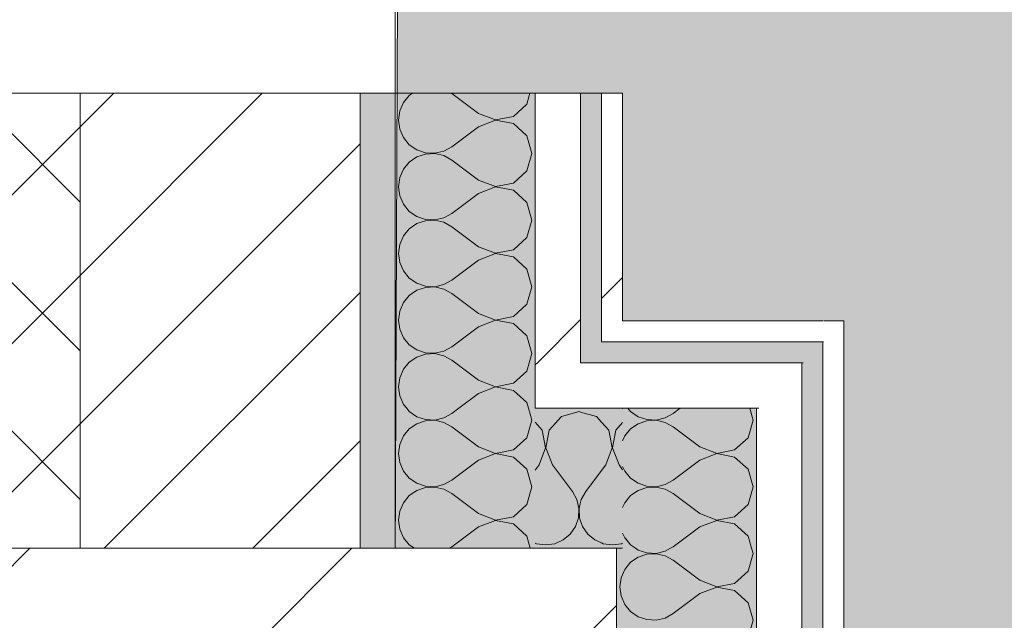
# Model space of a CAD drawing. Header units: millimetres. Extents: x -40968 to 13979, y -19284 to 4746.
# Tile 170 of 173: x -1788 to -1507, y -12010 to -11838. Entities that reach past the tile are written whole.
import ezdxf
from ezdxf.enums import TextEntityAlignment as Align

# ---------------------------------------------------------------- set-up
doc = ezdxf.new("R2010")
doc.units = ezdxf.units.MM
doc.header["$MEASUREMENT"] = 0
doc.linetypes.add('Wipeout_Contour', pattern=[1000, 0, -1000])
for name, color, linetype in [('10_ESTR_Pilars', 7, 'Continuous'), ('12_FAÇ_Façana', 7, 'Continuous'), ('Nuevo_05_AUX_Treball', 7, 'Continuous'), ('Nuevo_08_E_Envans secs', 7, 'Continuous'), ('Ventanas Archicad', 7, 'Continuous')]:
    doc.layers.add(name, color=color, linetype=linetype)
for name, color, linetype, lineweight in [('10_ESTR_Pilars_Pluma_Nº__28', 7, 'Continuous', 20), ('10_ESTR_Pilars_Pluma_Nº__42', 8, 'Continuous', 25), ('12_FAÇ_Façana_Pluma_Nº__1', 7, 'Continuous', 5), ('12_FAÇ_Façana_Pluma_Nº__2', 8, 'Continuous', 5), ('12_FAÇ_Façana_Pluma_Nº__7', 7, 'Continuous', 5), ('Nuevo_08_E_Envans secs_Pluma_Nº__1', 7, 'Continuous', 5), ('Nuevo_Sellos de Zona Archicad_Pluma_Nº__1', 7, 'Continuous', 5), ('Ventanas Archicad_Pluma_Nº__1', 7, 'Continuous', 5), ('Ventanas Archicad_Pluma_Nº__7', 7, 'Continuous', 5)]:
    doc.layers.add(name, color=color, linetype=linetype, lineweight=lineweight)
for name, color, linetype, lineweight, true_color in [('12_FAÇ_Façana_Pluma_Nº__174', 7, 'Continuous', 13, 0xe4ad2c), ('12_FAÇ_Façana_Pluma_Nº__176', 7, 'Continuous', 15, 0x93a0c6), ('Nuevo_05_AUX_Treball_Pluma_Nº__3', 7, 'Continuous', 5, 0xa4a4a4), ('Nuevo_08_E_Envans secs_Pluma_Nº__102', 7, 'Continuous', 5, 0xcccccc), ('Nuevo_08_E_Envans secs_Pluma_Nº__171', 171, 'Continuous', 13, 0xaaaaff), ('Nuevo_08_E_Envans secs_Pluma_Nº__177', 7, 'Continuous', 15, 0xf7e046)]:
    doc.layers.add(name, color=color, linetype=linetype, lineweight=lineweight, true_color=true_color)
doc.styles.add('Estilo_Generado_1', font='txt')
pattern_1 = [(45, (0, 0), (-183.848, 183.848), [195, -65]), (45, (7e-14, 183.85), (-183.848, 183.848), [195, -65])]

# ---------------------------------------------------------------- blocks, each defined once
blk = doc.blocks.new('Planta 2_Passadís_5_1', base_point=(-1416.7, 3400.2))
at = {"layer": 'Nuevo_05_AUX_Treball', "linetype": 'Continuous', "lineweight": 0, "true_color": 0xe5e5e5}
blk.add_hatch(color=254, dxfattribs=at).paths.add_polyline_path([(-28277.4, 3863.45), (-28277.4, 2109.55), (-1619.32, 2109.55), (-1682.64, -12338.98), (-3637.99, -12338.98), (-3641.2, -17111.12), (363.89, -17130.66), (363.89, -11988.98), (6068.89, -11988.98), (6068.89, -9207.42), (358.89, -9207.42), (358.89, 2108.94), (7332.11, 2109.55), (7331.95, 3863.45)])
at = {"layer": 'Nuevo_05_AUX_Treball_Pluma_Nº__3', "color": 253, "linetype": 'Continuous', "lineweight": 5, "true_color": 0xa4a4a4, "flags": 128}
blk.add_lwpolyline([(-28277.4, 3863.45), (-28277.4, 2109.55), (-1619.32, 2109.55), (-1682.64, -12338.98), (-3637.99, -12338.98), (-3641.2, -17111.12), (363.89, -17130.66), (363.89, -11988.98), (6068.89, -11988.98), (6068.89, -9207.42), (358.89, -9207.42), (358.89, 2108.94), (7332.11, 2109.55), (7331.95, 3863.45)], close=True, dxfattribs=at)
at = {"layer": 'Nuevo_Sellos de Zona Archicad_Pluma_Nº__1', "color": 7, "lineweight": 5, "style": 'Estilo_Generado_1'}
for tag, p in [('ROOM_NAME', (-1416.7, 3342.05)), ('ROOM_NUMBER', (-1416.7, 3117.65)), ('ROOM_AREA', (-1416.7, 2890.28))]:
    blk.add_attdef(tag, text='', height=120, dxfattribs=at).set_placement(p, align=Align.TOP_LEFT)
blk = doc.blocks.new('Muro_18_1', base_point=(-1681.11, -11858.98))
at = {"layer": '12_FAÇ_Façana_Pluma_Nº__174', "linetype": 'Continuous', "lineweight": 13, "true_color": 0xe4ad2c}
h = blk.add_hatch(dxfattribs=at)
h.set_pattern_fill('SATE_Aislamiento_0001', color=42, style=0, pattern_type=2)
h.set_pattern_definition([(45, (0, 0), (-21.2132, 21.2132), []), (135, (0, 0), (21.2132, 21.2132), [])])
h.paths.add_polyline_path([(-1951.11, -11858.98), (-1951.11, -11988.98), (-1771.11, -11988.98), (-1771.11, -11858.98)])
at = {"layer": '12_FAÇ_Façana_Pluma_Nº__176', "linetype": 'Continuous', "lineweight": 0, "true_color": 0x495063}
blk.add_hatch(color=251, dxfattribs=at).paths.add_polyline_path([(-1691.11, -11988.98), (-1681.11, -11988.98), (-1681.11, -11858.98), (-1691.11, -11858.98)])
at = {"layer": '12_FAÇ_Façana_Pluma_Nº__2', "linetype": 'Continuous', "lineweight": 5}
h = blk.add_hatch(dxfattribs=at)
h.set_pattern_fill('Ceramic_0001', color=8, style=0, pattern_type=2)
h.set_pattern_definition([(45, (0, 0), (-21.2132, 21.2132), [])])
h.paths.add_polyline_path([(-1771.11, -11988.98), (-1691.11, -11988.98), (-1691.11, -11858.98), (-1771.11, -11858.98)])
at = {"layer": '12_FAÇ_Façana_Pluma_Nº__7', "color": 7, "linetype": 'Continuous', "lineweight": 5}
for p, q in [((-1771.11, -11988.98), (-1771.11, -11858.98)), ((-1691.11, -11988.98), (-1691.11, -11858.98))]:
    blk.add_line(p, q, dxfattribs=at)
at = {"layer": '12_FAÇ_Façana_Pluma_Nº__7', "color": 7, "linetype": 'Continuous', "lineweight": 5, "flags": 128}
blk.add_lwpolyline([(-1681.11, -11988.98), (-1681.11, -11858.98)], dxfattribs=at)
blk = doc.blocks.new('Ventana Vertical Multi-Faja 27_7')
at = {"layer": 'Ventanas Archicad_Pluma_Nº__1', "color": 7, "linetype": 'Continuous', "lineweight": 5}
for p, q in [((-600, -260), (-600, -235)), ((-600, -350), (600, -350))]:
    blk.add_line(p, q, dxfattribs=at)
at = {"layer": 'Ventanas Archicad_Pluma_Nº__7', "color": 7, "linetype": 'Continuous', "lineweight": 5}
for p, q in [((-600, -260), (-600, -340)), ((-600, -340), (-600, -350))]:
    blk.add_line(p, q, dxfattribs=at)
blk = doc.blocks.new('Muro_19_1', base_point=(-1681.11, -10658.98))
at = {"layer": '12_FAÇ_Façana', "linetype": 'Continuous', "lineweight": 0, "true_color": 0x000000}
h = blk.add_hatch(dxfattribs=at)
h.set_pattern_fill('Yeso_0001', color=18, style=0, pattern_type=2)
h.set_pattern_definition([(0, (0, 0), (0, 75), [0, -75])])
h.paths.add_polyline_path([(-1771.11, -11858.98), (-1796.11, -11858.98), (-1796.11, -12008.98), (-1771.11, -12008.98)])
at = {"layer": '12_FAÇ_Façana_Pluma_Nº__1', "color": 7, "linetype": 'Continuous', "lineweight": 5}
for p, q in [((-1771.11, -11858.98), (-1796.11, -11858.98)), ((-1771.11, -12008.98), (-1771.11, -11858.98)), ((-1796.11, -12008.98), (-1771.11, -12008.98))]:
    blk.add_line(p, q, dxfattribs=at)
at = {"layer": '12_FAÇ_Façana_Pluma_Nº__7', "color": 7, "linetype": 'Continuous', "lineweight": 5}
for p, q in [((-1771.11, -11858.98), (-1691.11, -11858.98)), ((-1691.11, -11858.98), (-1681.11, -11858.98))]:
    blk.add_line(p, q, dxfattribs=at)
at = {"layer": 'Ventanas Archicad', "color": 253, "linetype": 'Continuous', "lineweight": 5, "true_color": 0xa4a4a6, "zscale": 1000, "rotation": 90.00000000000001}
blk.add_blockref('Ventana Vertical Multi-Faja 27_7', (-2031.11, -11258.98), dxfattribs=at)
blk = doc.blocks.new('*X379')
at = {"layer": 'Nuevo_08_E_Envans secs_Pluma_Nº__102', "color": 254, "linetype": 'Continuous', "lineweight": 5, "true_color": 0xcccccc}
for p, q in [((-1614.6, -11948.97), (-1613.84, -11949.89)), ((-1613.84, -11949.89), (-1611.68, -11951.38)), ((-1611.68, -11951.38), (-1609.19, -11952.22)), ((-1604, -11951.75), (-1601.7, -11950.48)), ((-1599.7, -11948.97), (-1601.7, -11950.48)), ((-1579.23, -11951.05), (-1579.81, -11948.97)), ((-1611.68, -11953.39), (-1613.84, -11954.87)), ((-1609.19, -11952.55), (-1611.68, -11953.39)), ((-1609.19, -11952.22), (-1606.56, -11952.34)), ((-1606.56, -11952.42), (-1609.19, -11952.55)), ((-1606.56, -11952.34), (-1604, -11951.75)), ((-1604, -11953.01), (-1606.56, -11952.42)), ((-1601.7, -11954.29), (-1604, -11953.01)), ((-1594.08, -11960), (-1601.7, -11954.29)), ((-1615.52, -11956.9), (-1616.11, -11958.24)), ((-1613.84, -11954.87), (-1615.52, -11956.9)), ((-1594.08, -11960), (-1589.6, -11961.72)), ((-1590.18, -11962.31), (-1594.08, -11963.81)), ((-1616.11, -11965.57), (-1615.52, -11966.91)), ((-1594.08, -11963.81), (-1601.7, -11969.52)), ((-1615.52, -11966.91), (-1613.84, -11968.94)), ((-1613.84, -11968.94), (-1611.68, -11970.42)), ((-1611.68, -11970.42), (-1609.19, -11971.26)), ((-1609.19, -11971.26), (-1606.56, -11971.39)), ((-1606.56, -11971.39), (-1604, -11970.8)), ((-1604, -11970.8), (-1601.7, -11969.52)), ((-1613.84, -11973.92), (-1615.52, -11975.95)), ((-1611.68, -11972.43), (-1613.84, -11973.92)), ((-1609.19, -11971.59), (-1611.68, -11972.43)), ((-1606.56, -11971.47), (-1609.19, -11971.59)), ((-1604, -11972.06), (-1606.56, -11971.47)), ((-1601.7, -11973.33), (-1604, -11972.06)), ((-1601.24, -11973.68), (-1601.7, -11973.33)), ((-1615.52, -11975.95), (-1616.11, -11977.28)), ((-1616.11, -11984.62), (-1615.52, -11985.96)), ((-1615.52, -11985.96), (-1614.44, -11987.26))]:
    blk.add_line(p, q, dxfattribs=at)
blk = doc.blocks.new('*X381')
at = {"layer": 'Nuevo_08_E_Envans secs_Pluma_Nº__102', "color": 254, "linetype": 'Continuous', "lineweight": 5, "true_color": 0xcccccc}
for p, q in [((-1612.4, -11988.97), (-1611.68, -11989.47)), ((-1611.68, -11989.47), (-1609.19, -11990.31)), ((-1609.19, -11990.64), (-1611.68, -11991.48)), ((-1609.19, -11990.31), (-1606.56, -11990.44)), ((-1606.56, -11990.51), (-1609.19, -11990.64)), ((-1606.56, -11990.44), (-1604, -11989.84)), ((-1604, -11991.11), (-1606.56, -11990.51)), ((-1604, -11989.84), (-1602.43, -11988.97)), ((-1601.7, -11992.38), (-1604, -11991.11)), ((-1580.27, -11995.48), (-1578.85, -11990.48)), ((-1578.85, -11990.48), (-1579.27, -11988.97)), ((-1613.84, -11992.97), (-1615.52, -11994.99)), ((-1611.68, -11991.48), (-1613.84, -11992.97)), ((-1594.08, -11998.1), (-1601.7, -11992.38)), ((-1615.52, -11994.99), (-1616.58, -11997.4)), ((-1584.11, -11998.99), (-1580.27, -11995.48)), ((-1616.58, -11997.4), (-1616.94, -12000)), ((-1594.08, -11998.1), (-1589.23, -11999.96)), ((-1589.23, -11999.96), (-1584.11, -11998.99)), ((-1616.94, -12000), (-1616.58, -12002.6)), ((-1594.08, -12001.9), (-1601.7, -12007.62)), ((-1589.23, -12000.04), (-1594.08, -12001.9)), ((-1584.11, -12001.01), (-1589.23, -12000.04)), ((-1580.27, -12004.52), (-1584.11, -12001.01)), ((-1616.58, -12002.6), (-1615.52, -12005.01)), ((-1615.52, -12005.01), (-1613.84, -12007.03)), ((-1578.85, -12009.52), (-1580.27, -12004.52)), ((-1613.84, -12007.03), (-1611.68, -12008.52)), ((-1604, -12008.89), (-1601.7, -12007.62)), ((-1611.68, -12008.52), (-1609.19, -12009.36)), ((-1609.19, -12009.36), (-1606.56, -12009.49)), ((-1606.56, -12009.49), (-1604, -12008.89)), ((-1580.27, -12014.53), (-1578.85, -12009.52))]:
    blk.add_line(p, q, dxfattribs=at)
blk = doc.blocks.new('*X382')
at = {"layer": 'Nuevo_08_E_Envans secs_Pluma_Nº__102', "color": 254, "linetype": 'Continuous', "lineweight": 5, "true_color": 0xcccccc}
for p, q in [((-1578.85, -11952.38), (-1579.39, -11950.47)), ((-1580.27, -11957.39), (-1578.85, -11952.38)), ((-1584.11, -11960.9), (-1580.27, -11957.39)), ((-1589.23, -11961.94), (-1591.88, -11962.96)), ((-1590.35, -11961.43), (-1589.23, -11961.87)), ((-1589.23, -11961.87), (-1584.11, -11960.9)), ((-1584.11, -11962.91), (-1589.23, -11961.94)), ((-1580.27, -11966.42), (-1584.11, -11962.91)), ((-1578.85, -11971.43), (-1580.27, -11966.42)), ((-1601.7, -11973.33), (-1602.06, -11973.14)), ((-1594.08, -11979.05), (-1601.7, -11973.33)), ((-1580.27, -11976.44), (-1578.85, -11971.43)), ((-1584.11, -11979.95), (-1580.27, -11976.44)), ((-1594.08, -11979.05), (-1589.23, -11980.91)), ((-1589.23, -11980.99), (-1594.08, -11982.86)), ((-1589.23, -11980.91), (-1584.11, -11979.95)), ((-1584.11, -11981.96), (-1589.23, -11980.99)), ((-1580.27, -11985.47), (-1584.11, -11981.96)), ((-1594.08, -11982.86), (-1601.7, -11988.57)), ((-1579.27, -11988.97), (-1580.27, -11985.47)), ((-1615.23, -11986.31), (-1613.84, -11987.98)), ((-1613.84, -11987.98), (-1612.4, -11988.97)), ((-1602.43, -11988.97), (-1601.7, -11988.57))]:
    blk.add_line(p, q, dxfattribs=at)
blk = doc.blocks.new('Muro_124_1', base_point=(-1552.89, -12503.98))
at = {"layer": 'Nuevo_08_E_Envans secs', "color": 7, "lineweight": 20}
blk.add_blockref('*X379', (0, 0), dxfattribs=at)
at = {"color": 254, "linetype": 'Wipeout_Contour', "lineweight": 0, "ltscale": 36080.902134}
blk.add_wipeout([(-1558.73, -11929.97), (-1552.89, -11923.97), (-1558.73, -11923.97)], dxfattribs=at).dxf.layer = 'Nuevo_08_E_Envans secs'
at = {"color": 254, "linetype": 'Wipeout_Contour', "lineweight": 0, "ltscale": 36129.862397}
blk.add_wipeout([(-1577.21, -11948.97), (-1564.56, -11935.97), (-1577.21, -11935.97)], dxfattribs=at).dxf.layer = 'Nuevo_08_E_Envans secs'
at = {"layer": 'Nuevo_08_E_Envans secs_Pluma_Nº__171', "linetype": 'Continuous', "lineweight": 13, "true_color": 0xaaaaff}
h = blk.add_hatch(dxfattribs=at)
h.set_pattern_fill('Panellat_HPL_0001', color=161, style=0, pattern_type=2)
h.set_pattern_definition(pattern_1)
h.paths.add_polyline_path([(-1558.73, -11929.97), (-1552.89, -11923.97), (-1558.73, -11923.97)])
at = {"layer": 'Nuevo_08_E_Envans secs_Pluma_Nº__177', "linetype": 'Continuous', "lineweight": 15, "true_color": 0xf7e046}
h = blk.add_hatch(dxfattribs=at)
h.set_pattern_fill('Panellat_HPL_0001', color=53, style=0, pattern_type=2)
h.set_pattern_definition(pattern_1)
h.paths.add_polyline_path([(-1577.21, -11948.97), (-1564.56, -11935.97), (-1577.21, -11935.97)])
at = {"color": 254, "linetype": 'Wipeout_Contour', "lineweight": 0, "ltscale": 49250.909001}
blk.add_wipeout([(-1552.89, -11929.97), (-1558.89, -11929.97), (-1558.89, -12497.98), (-1552.89, -12497.98)], dxfattribs=at).dxf.layer = 'Nuevo_08_E_Envans secs'
at = {"color": 254, "linetype": 'Wipeout_Contour', "lineweight": 0, "ltscale": 49258.764095}
blk.add_wipeout([(-1577.89, -11948.97), (-1577.89, -12478.98), (-1564.89, -12478.98), (-1564.89, -11948.97)], dxfattribs=at).dxf.layer = 'Nuevo_08_E_Envans secs'
at = {"layer": 'Nuevo_08_E_Envans secs_Pluma_Nº__171', "linetype": 'Continuous', "lineweight": 13, "true_color": 0xaaaaff}
h = blk.add_hatch(dxfattribs=at)
h.set_pattern_fill('Panellat_HPL_0001', color=161, style=0, pattern_type=2)
h.set_pattern_definition(pattern_1)
h.paths.add_polyline_path([(-1552.89, -11929.97), (-1558.89, -11929.97), (-1558.89, -12497.98), (-1552.89, -12497.98)])
at = {"layer": 'Nuevo_08_E_Envans secs_Pluma_Nº__177', "linetype": 'Continuous', "lineweight": 15, "true_color": 0xf7e046}
h = blk.add_hatch(dxfattribs=at)
h.set_pattern_fill('Panellat_HPL_0001', color=53, style=0, pattern_type=2)
h.set_pattern_definition(pattern_1)
h.paths.add_polyline_path([(-1577.89, -11948.97), (-1577.89, -12478.98), (-1564.89, -12478.98), (-1564.89, -11948.97)])
at = {"layer": 'Nuevo_08_E_Envans secs_Pluma_Nº__1', "color": 7, "linetype": 'Continuous', "lineweight": 5}
for p, q in [((-1558.89, -12491.98), (-1558.89, -11935.97)), ((-1577.89, -12438.98), (-1577.89, -11988.97))]:
    blk.add_line(p, q, dxfattribs=at)
at = {"layer": 'Nuevo_08_E_Envans secs', "color": 7, "lineweight": 20}
for name in ['*X382', '*X381']:
    blk.add_blockref(name, (0, 0), dxfattribs=at)
at = {"color": 254, "linetype": 'Wipeout_Contour', "lineweight": 0, "ltscale": 36087.239253}
blk.add_wipeout([(-1558.89, -11929.97), (-1552.89, -11929.97), (-1552.89, -11923.97)], dxfattribs=at).dxf.layer = 'Nuevo_08_E_Envans secs'
at = {"color": 254, "linetype": 'Wipeout_Contour', "lineweight": 0, "ltscale": 36142.399939}
blk.add_wipeout([(-1577.89, -11948.97), (-1564.89, -11948.97), (-1564.89, -11935.97)], dxfattribs=at).dxf.layer = 'Nuevo_08_E_Envans secs'
at = {"layer": 'Nuevo_08_E_Envans secs_Pluma_Nº__171', "linetype": 'Continuous', "lineweight": 13, "true_color": 0xaaaaff}
h = blk.add_hatch(dxfattribs=at)
h.set_pattern_fill('Panellat_HPL_0001', color=161, style=0, pattern_type=2)
h.set_pattern_definition(pattern_1)
h.paths.add_polyline_path([(-1558.89, -11929.97), (-1552.89, -11929.97), (-1552.89, -11923.97)])
at = {"layer": 'Nuevo_08_E_Envans secs_Pluma_Nº__177', "linetype": 'Continuous', "lineweight": 15, "true_color": 0xf7e046}
h = blk.add_hatch(dxfattribs=at)
h.set_pattern_fill('Panellat_HPL_0001', color=53, style=0, pattern_type=2)
h.set_pattern_definition(pattern_1)
h.paths.add_polyline_path([(-1577.89, -11948.97), (-1564.89, -11948.97), (-1564.89, -11935.97)])
at = {"layer": 'Nuevo_08_E_Envans secs_Pluma_Nº__1', "color": 7, "linetype": 'Continuous', "lineweight": 5}
for p, q in [((-1558.73, -11929.97), (-1564.56, -11929.97)), ((-1558.89, -11935.97), (-1558.89, -11929.97)), ((-1564.56, -11935.97), (-1577.21, -11935.97)), ((-1564.89, -11948.97), (-1564.89, -11935.97)), ((-1577.21, -11948.97), (-1616.11, -11948.97)), ((-1577.89, -11988.97), (-1577.89, -11948.97)), ((-1564.89, -12478.98), (-1564.89, -11948.97))]:
    blk.add_line(p, q, dxfattribs=at)
at = {"layer": 'Nuevo_08_E_Envans secs_Pluma_Nº__1', "color": 7, "linetype": 'Continuous', "lineweight": 5, "flags": 128}
for points in [[(-1552.89, -11923.97), (-1558.89, -11923.97)], [(-1552.89, -12503.98), (-1552.89, -11923.97)]]:
    blk.add_lwpolyline(points, dxfattribs=at)
blk = doc.blocks.new('*X384')
at = {"layer": 'Nuevo_08_E_Envans secs_Pluma_Nº__102', "color": 254, "linetype": 'Continuous', "lineweight": 5, "true_color": 0xcccccc}
for p, q in [((-1677.81, -11948.97), (-1677.06, -11949.89)), ((-1677.06, -11949.89), (-1674.89, -11951.38)), ((-1674.89, -11951.38), (-1672.4, -11952.22)), ((-1667.22, -11951.75), (-1664.92, -11950.48)), ((-1662.92, -11948.97), (-1664.92, -11950.48)), ((-1642.06, -11952.38), (-1643.03, -11948.97)), ((-1674.89, -11953.39), (-1677.06, -11954.87)), ((-1672.4, -11952.55), (-1674.89, -11953.39)), ((-1672.4, -11952.22), (-1669.78, -11952.34)), ((-1669.78, -11952.42), (-1672.4, -11952.55)), ((-1669.78, -11952.34), (-1667.22, -11951.75)), ((-1667.22, -11953.01), (-1669.78, -11952.42)), ((-1664.92, -11954.29), (-1667.22, -11953.01)), ((-1657.3, -11960), (-1664.92, -11954.29)), ((-1643.48, -11957.39), (-1642.06, -11952.38)), ((-1678.73, -11956.9), (-1679.79, -11959.3)), ((-1677.06, -11954.87), (-1678.73, -11956.9)), ((-1679.79, -11959.3), (-1680.16, -11961.9)), ((-1657.3, -11960), (-1652.44, -11961.87)), ((-1647.33, -11960.9), (-1643.48, -11957.39)), ((-1680.16, -11961.9), (-1679.79, -11964.51)), ((-1652.44, -11961.94), (-1657.3, -11963.81)), ((-1652.44, -11961.87), (-1647.33, -11960.9)), ((-1647.33, -11962.91), (-1652.44, -11961.94)), ((-1643.48, -11966.42), (-1647.33, -11962.91)), ((-1679.79, -11964.51), (-1678.73, -11966.91)), ((-1657.3, -11963.81), (-1664.92, -11969.52)), ((-1678.73, -11966.91), (-1677.06, -11968.94)), ((-1642.06, -11971.43), (-1643.48, -11966.42)), ((-1677.06, -11968.94), (-1674.89, -11970.42)), ((-1674.89, -11970.42), (-1672.4, -11971.26)), ((-1672.4, -11971.26), (-1669.78, -11971.39)), ((-1669.78, -11971.39), (-1667.22, -11970.8)), ((-1667.22, -11970.8), (-1664.92, -11969.52)), ((-1677.06, -11973.92), (-1678.73, -11975.95)), ((-1674.89, -11972.43), (-1677.06, -11973.92)), ((-1672.4, -11971.59), (-1674.89, -11972.43)), ((-1669.78, -11971.47), (-1672.4, -11971.59)), ((-1667.22, -11972.06), (-1669.78, -11971.47)), ((-1664.92, -11973.33), (-1667.22, -11972.06)), ((-1657.3, -11979.05), (-1664.92, -11973.33)), ((-1643.48, -11976.44), (-1642.06, -11971.43)), ((-1678.73, -11975.95), (-1679.79, -11978.35)), ((-1647.33, -11979.95), (-1643.48, -11976.44)), ((-1679.79, -11978.35), (-1680.16, -11980.95)), ((-1657.3, -11979.05), (-1652.44, -11980.91)), ((-1680.16, -11980.95), (-1679.79, -11983.55)), ((-1652.44, -11980.99), (-1657.3, -11982.86)), ((-1652.44, -11980.91), (-1647.33, -11979.95)), ((-1647.33, -11981.96), (-1652.44, -11980.99)), ((-1643.48, -11985.47), (-1647.33, -11981.96)), ((-1679.79, -11983.55), (-1678.73, -11985.96)), ((-1657.3, -11982.86), (-1664.92, -11988.57)), ((-1642.49, -11988.97), (-1643.48, -11985.47)), ((-1678.73, -11985.96), (-1677.06, -11987.98)), ((-1677.06, -11987.98), (-1675.62, -11988.97)), ((-1665.65, -11988.97), (-1664.92, -11988.57))]:
    blk.add_line(p, q, dxfattribs=at)
blk = doc.blocks.new('*X385')
at = {"layer": 'Nuevo_08_E_Envans secs_Pluma_Nº__102', "color": 254, "linetype": 'Continuous', "lineweight": 5, "true_color": 0xcccccc}
for p, q in [((-1678.73, -11861.66), (-1679.79, -11864.06)), ((-1677.06, -11859.64), (-1678.73, -11861.66)), ((-1676.1, -11858.98), (-1677.06, -11859.64)), ((-1664.92, -11859.05), (-1665.05, -11858.98)), ((-1657.3, -11864.76), (-1664.92, -11859.05)), ((-1643.48, -11862.15), (-1642.58, -11858.98)), ((-1679.79, -11864.06), (-1680.16, -11866.67)), ((-1647.33, -11865.66), (-1643.48, -11862.15)), ((-1680.16, -11866.67), (-1679.79, -11869.27)), ((-1657.3, -11864.76), (-1652.44, -11866.63)), ((-1652.44, -11866.71), (-1657.3, -11868.57)), ((-1652.44, -11866.63), (-1647.33, -11865.66)), ((-1647.33, -11867.67), (-1652.44, -11866.71)), ((-1679.79, -11869.27), (-1678.73, -11871.67)), ((-1657.3, -11868.57), (-1664.92, -11874.29)), ((-1643.48, -11871.18), (-1647.33, -11867.67)), ((-1678.73, -11871.67), (-1677.06, -11873.7)), ((-1642.06, -11876.19), (-1643.48, -11871.18)), ((-1677.06, -11873.7), (-1674.89, -11875.19)), ((-1674.89, -11875.19), (-1672.4, -11876.02)), ((-1669.78, -11876.15), (-1667.22, -11875.56)), ((-1667.22, -11875.56), (-1664.92, -11874.29)), ((-1674.89, -11877.2), (-1677.06, -11878.68)), ((-1672.4, -11876.36), (-1674.89, -11877.2)), ((-1672.4, -11876.02), (-1669.78, -11876.15)), ((-1669.78, -11876.23), (-1672.4, -11876.36)), ((-1667.22, -11876.82), (-1669.78, -11876.23)), ((-1664.92, -11878.1), (-1667.22, -11876.82)), ((-1657.3, -11883.81), (-1664.92, -11878.1)), ((-1643.48, -11881.2), (-1642.06, -11876.19)), ((-1678.73, -11880.71), (-1679.79, -11883.11)), ((-1677.06, -11878.68), (-1678.73, -11880.71)), ((-1647.33, -11884.71), (-1643.48, -11881.2)), ((-1679.79, -11883.11), (-1680.16, -11885.71)), ((-1657.3, -11883.81), (-1652.44, -11885.68)), ((-1680.16, -11885.71), (-1679.79, -11888.32)), ((-1652.44, -11885.75), (-1657.3, -11887.62)), ((-1652.44, -11885.68), (-1647.33, -11884.71)), ((-1647.33, -11886.72), (-1652.44, -11885.75)), ((-1643.48, -11890.23), (-1647.33, -11886.72)), ((-1679.79, -11888.32), (-1678.73, -11890.72)), ((-1657.3, -11887.62), (-1664.92, -11893.33)), ((-1678.73, -11890.72), (-1677.06, -11892.74)), ((-1642.06, -11895.24), (-1643.48, -11890.23)), ((-1677.06, -11892.74), (-1674.89, -11894.23)), ((-1674.89, -11894.23), (-1672.4, -11895.07)), ((-1672.4, -11895.4), (-1674.89, -11896.24)), ((-1672.4, -11895.07), (-1669.78, -11895.2)), ((-1669.78, -11895.28), (-1672.4, -11895.4)), ((-1669.78, -11895.2), (-1667.22, -11894.6)), ((-1667.22, -11895.87), (-1669.78, -11895.28)), ((-1667.22, -11894.6), (-1664.92, -11893.33)), ((-1643.48, -11900.25), (-1642.06, -11895.24)), ((-1677.06, -11897.73), (-1678.73, -11899.75)), ((-1674.89, -11896.24), (-1677.06, -11897.73)), ((-1664.92, -11897.14), (-1667.22, -11895.87)), ((-1657.3, -11902.86), (-1664.92, -11897.14)), ((-1678.73, -11899.75), (-1679.79, -11902.16)), ((-1647.33, -11903.76), (-1643.48, -11900.25)), ((-1679.79, -11902.16), (-1680.16, -11904.76)), ((-1657.3, -11902.86), (-1652.44, -11904.72)), ((-1652.44, -11904.72), (-1647.33, -11903.76)), ((-1680.16, -11904.76), (-1679.79, -11907.36)), ((-1657.3, -11906.67), (-1664.92, -11912.38)), ((-1652.44, -11904.8), (-1657.3, -11906.67)), ((-1647.33, -11905.77), (-1652.44, -11904.8)), ((-1643.48, -11909.28), (-1647.33, -11905.77)), ((-1679.79, -11907.36), (-1678.73, -11909.77)), ((-1642.06, -11914.29), (-1643.48, -11909.28)), ((-1678.73, -11909.77), (-1677.06, -11911.79)), ((-1677.06, -11911.79), (-1674.89, -11913.28)), ((-1674.89, -11913.28), (-1672.4, -11914.12)), ((-1672.4, -11914.45), (-1674.89, -11915.29)), ((-1672.4, -11914.12), (-1669.78, -11914.25)), ((-1669.78, -11914.32), (-1672.4, -11914.45)), ((-1669.78, -11914.25), (-1667.22, -11913.65)), ((-1667.22, -11914.92), (-1669.78, -11914.32)), ((-1667.22, -11913.65), (-1664.92, -11912.38)), ((-1664.92, -11916.19), (-1667.22, -11914.92)), ((-1643.48, -11919.29), (-1642.06, -11914.29)), ((-1677.06, -11916.78), (-1678.73, -11918.8)), ((-1674.89, -11915.29), (-1677.06, -11916.78)), ((-1657.3, -11921.9), (-1664.92, -11916.19)), ((-1678.73, -11918.8), (-1679.79, -11921.21)), ((-1647.33, -11922.8), (-1643.48, -11919.29)), ((-1679.79, -11921.21), (-1680.16, -11923.81)), ((-1657.3, -11921.9), (-1652.44, -11923.77)), ((-1652.44, -11923.77), (-1647.33, -11922.8)), ((-1680.16, -11923.81), (-1679.79, -11926.41)), ((-1679.79, -11926.41), (-1678.73, -11928.82)), ((-1657.3, -11925.71), (-1664.92, -11931.43)), ((-1652.44, -11923.85), (-1657.3, -11925.71)), ((-1647.33, -11924.81), (-1652.44, -11923.85)), ((-1643.48, -11928.33), (-1647.33, -11924.81)), ((-1678.73, -11928.82), (-1677.06, -11930.84)), ((-1642.06, -11933.33), (-1643.48, -11928.33)), ((-1677.06, -11930.84), (-1674.89, -11932.33)), ((-1667.22, -11932.7), (-1664.92, -11931.43)), ((-1674.89, -11934.34), (-1677.06, -11935.83)), ((-1674.89, -11932.33), (-1672.4, -11933.17)), ((-1672.4, -11933.5), (-1674.89, -11934.34)), ((-1672.4, -11933.17), (-1669.78, -11933.29)), ((-1669.78, -11933.37), (-1672.4, -11933.5)), ((-1669.78, -11933.29), (-1667.22, -11932.7)), ((-1667.22, -11933.97), (-1669.78, -11933.37)), ((-1664.92, -11935.24), (-1667.22, -11933.97)), ((-1643.48, -11938.34), (-1642.06, -11933.33)), ((-1677.06, -11935.83), (-1678.73, -11937.85)), ((-1657.3, -11940.95), (-1664.92, -11935.24)), ((-1679.79, -11940.25), (-1680.16, -11942.86)), ((-1678.73, -11937.85), (-1679.79, -11940.25)), ((-1647.33, -11941.85), (-1643.48, -11938.34)), ((-1680.16, -11942.86), (-1679.79, -11945.46)), ((-1657.3, -11940.95), (-1652.44, -11942.82)), ((-1652.44, -11942.9), (-1657.3, -11944.76)), ((-1652.44, -11942.82), (-1647.33, -11941.85)), ((-1647.33, -11943.86), (-1652.44, -11942.9)), ((-1679.79, -11945.46), (-1678.73, -11947.86)), ((-1657.3, -11944.76), (-1662.92, -11948.97)), ((-1643.48, -11947.37), (-1647.33, -11943.86)), ((-1678.73, -11947.86), (-1677.81, -11948.97)), ((-1643.03, -11948.97), (-1643.48, -11947.37))]:
    blk.add_line(p, q, dxfattribs=at)
blk = doc.blocks.new('Muro_125_1', base_point=(-1616.11, -11988.98))
at = {"layer": 'Nuevo_08_E_Envans secs_Pluma_Nº__1', "color": 7, "linetype": 'Continuous', "lineweight": 5}
for p, q in [((-1641.11, -11988.97), (-1628.11, -11988.97)), ((-1628.11, -11988.97), (-1622.11, -11988.97)), ((-1622.11, -11988.97), (-1616.11, -11988.97))]:
    blk.add_line(p, q, dxfattribs=at)
at = {"layer": 'Nuevo_08_E_Envans secs_Pluma_Nº__1', "color": 7, "linetype": 'Continuous', "lineweight": 5, "flags": 128}
for points in [[(-1681.11, -11858.98), (-1681.11, -11988.98)], [(-1616.11, -11988.98), (-1617.89, -11988.98)]]:
    blk.add_lwpolyline(points, dxfattribs=at)
at = {"color": 254, "linetype": 'Wipeout_Contour', "lineweight": 0, "ltscale": 48145.484354}
blk.add_wipeout([(-1622.11, -11923.97), (-1622.11, -11929.97), (-1616.11, -11929.97), (-1616.11, -11923.97)], dxfattribs=at).dxf.layer = 'Nuevo_08_E_Envans secs'
at = {"color": 254, "linetype": 'Wipeout_Contour', "lineweight": 0, "ltscale": 48215.295557}
blk.add_wipeout([(-1641.11, -11935.97), (-1641.11, -11948.97), (-1628.11, -11948.97), (-1628.11, -11935.97)], dxfattribs=at).dxf.layer = 'Nuevo_08_E_Envans secs'
at = {"layer": 'Nuevo_08_E_Envans secs_Pluma_Nº__171', "linetype": 'Continuous', "lineweight": 13, "true_color": 0xaaaaff}
h = blk.add_hatch(dxfattribs=at)
h.set_pattern_fill('Panellat_HPL_0001', color=161, style=0, pattern_type=2)
h.set_pattern_definition(pattern_1)
h.paths.add_polyline_path([(-1622.11, -11923.97), (-1622.11, -11929.97), (-1616.11, -11929.97), (-1616.11, -11923.97)])
at = {"layer": 'Nuevo_08_E_Envans secs_Pluma_Nº__177', "linetype": 'Continuous', "lineweight": 15, "true_color": 0xf7e046}
h = blk.add_hatch(dxfattribs=at)
h.set_pattern_fill('Panellat_HPL_0001', color=53, style=0, pattern_type=2)
h.set_pattern_definition(pattern_1)
h.paths.add_polyline_path([(-1641.11, -11935.97), (-1641.11, -11948.97), (-1628.11, -11948.97), (-1628.11, -11935.97)])
at = {"layer": 'Nuevo_08_E_Envans secs_Pluma_Nº__1', "color": 7, "linetype": 'Continuous', "lineweight": 5}
for p, q in [((-1616.11, -11929.97), (-1622.11, -11929.97)), ((-1628.11, -11948.97), (-1641.11, -11948.97))]:
    blk.add_line(p, q, dxfattribs=at)
at = {"layer": 'Nuevo_08_E_Envans secs', "color": 7, "lineweight": 20}
blk.add_blockref('*X384', (0, 0), dxfattribs=at)
at = {"color": 254, "linetype": 'Wipeout_Contour', "lineweight": 0, "ltscale": 48036.972073}
blk.add_wipeout([(-1628.11, -11935.97), (-1628.11, -11858.98), (-1641.11, -11858.98), (-1641.11, -11935.97)], dxfattribs=at).dxf.layer = 'Nuevo_08_E_Envans secs'
at = {"color": 254, "linetype": 'Wipeout_Contour', "lineweight": 0, "ltscale": 48004.785095}
blk.add_wipeout([(-1616.11, -11923.97), (-1616.11, -11858.98), (-1622.11, -11858.98), (-1622.11, -11923.97)], dxfattribs=at).dxf.layer = 'Nuevo_08_E_Envans secs'
at = {"layer": 'Nuevo_08_E_Envans secs_Pluma_Nº__171', "linetype": 'Continuous', "lineweight": 13, "true_color": 0xaaaaff}
h = blk.add_hatch(dxfattribs=at)
h.set_pattern_fill('Panellat_HPL_0001', color=161, style=0, pattern_type=2)
h.set_pattern_definition(pattern_1)
h.paths.add_polyline_path([(-1616.11, -11923.97), (-1616.11, -11858.98), (-1622.11, -11858.98), (-1622.11, -11923.97)])
at = {"layer": 'Nuevo_08_E_Envans secs_Pluma_Nº__177', "linetype": 'Continuous', "lineweight": 15, "true_color": 0xf7e046}
h = blk.add_hatch(dxfattribs=at)
h.set_pattern_fill('Panellat_HPL_0001', color=53, style=0, pattern_type=2)
h.set_pattern_definition(pattern_1)
h.paths.add_polyline_path([(-1628.11, -11935.97), (-1628.11, -11858.98), (-1641.11, -11858.98), (-1641.11, -11935.97)])
at = {"layer": 'Nuevo_08_E_Envans secs_Pluma_Nº__1', "color": 7, "linetype": 'Continuous', "lineweight": 5}
for p, q in [((-1641.11, -11948.97), (-1641.11, -11858.98)), ((-1628.11, -11935.97), (-1628.11, -11858.98)), ((-1622.11, -11929.97), (-1622.11, -11858.98)), ((-1622.11, -11935.97), (-1628.11, -11935.97))]:
    blk.add_line(p, q, dxfattribs=at)
at = {"layer": 'Nuevo_08_E_Envans secs_Pluma_Nº__1', "color": 7, "linetype": 'Continuous', "lineweight": 5, "flags": 128}
for points in [[(-1641.11, -11858.98), (-1681.11, -11858.98)], [(-1628.11, -11858.98), (-1641.11, -11858.98)], [(-1622.11, -11858.98), (-1628.11, -11858.98)], [(-1616.11, -11858.98), (-1622.11, -11858.98)], [(-1616.11, -11923.97), (-1616.11, -11858.98)]]:
    blk.add_lwpolyline(points, dxfattribs=at)
at = {"layer": 'Nuevo_08_E_Envans secs', "color": 7, "lineweight": 20}
blk.add_blockref('*X385', (0, 0), dxfattribs=at)
blk = doc.blocks.new('*X391')
at = {"layer": 'Nuevo_08_E_Envans secs_Pluma_Nº__102', "color": 254, "linetype": 'Continuous', "lineweight": 5, "true_color": 0xcccccc}
for p, q in [((-1620.05, -11955.19), (-1622.11, -11952.94)), ((-1616.11, -11953.08), (-1618.04, -11955.19)), ((-1619.09, -11960.31), (-1620.05, -11955.19)), ((-1618.04, -11955.19), (-1619.01, -11960.31)), ((-1620.95, -11965.16), (-1619.09, -11960.31)), ((-1619.01, -11960.31), (-1617.14, -11965.16)), ((-1620.95, -11965.16), (-1622.11, -11966.71)), ((-1617.14, -11965.16), (-1616.11, -11966.54)), ((-1622.11, -11987.46), (-1621.65, -11987.66)), ((-1621.65, -11987.66), (-1619.05, -11988.02)), ((-1619.05, -11988.02), (-1616.45, -11987.66)), ((-1616.45, -11987.66), (-1616.11, -11987.51))]:
    blk.add_line(p, q, dxfattribs=at)
blk = doc.blocks.new('*X392')
at = {"layer": 'Nuevo_08_E_Envans secs_Pluma_Nº__102', "color": 254, "linetype": 'Continuous', "lineweight": 5, "true_color": 0xcccccc}
for p, q in [((-1623.56, -11951.35), (-1628.11, -11950.06)), ((-1622.11, -11952.94), (-1623.56, -11951.35)), ((-1622.11, -11966.71), (-1626.67, -11972.78)), ((-1626.67, -11972.78), (-1627.94, -11975.08)), ((-1627.94, -11975.08), (-1628.11, -11975.82)), ((-1628.11, -11981.15), (-1627.57, -11982.76)), ((-1627.57, -11982.76), (-1626.08, -11984.92)), ((-1626.08, -11984.92), (-1624.05, -11986.6)), ((-1624.05, -11986.6), (-1622.11, -11987.46))]:
    blk.add_line(p, q, dxfattribs=at)
blk = doc.blocks.new('*X393')
at = {"layer": 'Nuevo_08_E_Envans secs_Pluma_Nº__102', "color": 254, "linetype": 'Continuous', "lineweight": 5, "true_color": 0xcccccc}
for p, q in [((-1633.58, -11951.35), (-1637.09, -11955.19)), ((-1628.57, -11949.93), (-1633.58, -11951.35)), ((-1628.11, -11950.06), (-1628.57, -11949.93)), ((-1639.1, -11955.19), (-1641.11, -11952.99)), ((-1638.13, -11960.31), (-1639.1, -11955.19)), ((-1637.09, -11955.19), (-1638.06, -11960.31)), ((-1640, -11965.16), (-1638.13, -11960.31)), ((-1638.06, -11960.31), (-1636.19, -11965.16)), ((-1640, -11965.16), (-1641.11, -11966.64)), ((-1636.19, -11965.16), (-1630.48, -11972.78)), ((-1629.2, -11975.08), (-1630.48, -11972.78)), ((-1628.61, -11977.64), (-1629.2, -11975.08)), ((-1628.11, -11975.82), (-1628.53, -11977.64)), ((-1628.74, -11980.27), (-1628.61, -11977.64)), ((-1628.53, -11977.64), (-1628.41, -11980.27)), ((-1629.58, -11982.76), (-1628.74, -11980.27)), ((-1628.41, -11980.27), (-1628.11, -11981.15)), ((-1633.09, -11986.6), (-1631.06, -11984.92)), ((-1631.06, -11984.92), (-1629.58, -11982.76)), ((-1641.11, -11987.48), (-1640.7, -11987.66)), ((-1640.7, -11987.66), (-1638.1, -11988.02)), ((-1638.1, -11988.02), (-1635.49, -11987.66)), ((-1635.49, -11987.66), (-1633.09, -11986.6))]:
    blk.add_line(p, q, dxfattribs=at)
blk = doc.blocks.new('Muro_127_1', base_point=(-1552.89, -11923.97))
at = {"layer": 'Nuevo_08_E_Envans secs_Pluma_Nº__1', "color": 7, "linetype": 'Continuous', "lineweight": 5}
for p, q in [((-1641.11, -11988.97), (-1628.11, -11988.97)), ((-1628.11, -11988.97), (-1622.11, -11988.97)), ((-1622.11, -11988.97), (-1616.11, -11988.97))]:
    blk.add_line(p, q, dxfattribs=at)
at = {"layer": 'Nuevo_08_E_Envans secs', "color": 7, "lineweight": 20}
blk.add_blockref('*X391', (0, 0), dxfattribs=at)
at = {"color": 254, "linetype": 'Wipeout_Contour', "lineweight": 0, "ltscale": 48128.729261}
blk.add_wipeout([(-1558.73, -11923.97), (-1616.11, -11923.97), (-1616.11, -11929.97), (-1558.73, -11929.97)], dxfattribs=at).dxf.layer = 'Nuevo_08_E_Envans secs'
at = {"color": 254, "linetype": 'Wipeout_Contour', "lineweight": 0, "ltscale": 48206.921587}
blk.add_wipeout([(-1622.11, -11935.97), (-1622.11, -11948.97), (-1616.11, -11948.97), (-1616.11, -11935.97)], dxfattribs=at).dxf.layer = 'Nuevo_08_E_Envans secs'
at = {"layer": 'Nuevo_08_E_Envans secs_Pluma_Nº__171', "linetype": 'Continuous', "lineweight": 13, "true_color": 0xaaaaff}
h = blk.add_hatch(dxfattribs=at)
h.set_pattern_fill('Panellat_HPL_0001', color=161, style=0, pattern_type=2)
h.set_pattern_definition(pattern_1)
h.paths.add_polyline_path([(-1558.73, -11923.97), (-1616.11, -11923.97), (-1616.11, -11929.97), (-1558.73, -11929.97)])
at = {"layer": 'Nuevo_08_E_Envans secs_Pluma_Nº__177', "linetype": 'Continuous', "lineweight": 15, "true_color": 0xf7e046}
h = blk.add_hatch(dxfattribs=at)
h.set_pattern_fill('Panellat_HPL_0001', color=53, style=0, pattern_type=2)
h.set_pattern_definition(pattern_1)
h.paths.add_polyline_path([(-1622.11, -11935.97), (-1622.11, -11948.97), (-1616.11, -11948.97), (-1616.11, -11935.97)])
at = {"layer": 'Nuevo_08_E_Envans secs_Pluma_Nº__1', "color": 7, "linetype": 'Continuous', "lineweight": 5}
for p, q in [((-1616.11, -11929.97), (-1622.11, -11929.97)), ((-1564.56, -11929.97), (-1616.11, -11929.97)), ((-1558.73, -11929.97), (-1564.56, -11929.97))]:
    blk.add_line(p, q, dxfattribs=at)
at = {"layer": 'Nuevo_08_E_Envans secs_Pluma_Nº__1', "color": 7, "linetype": 'Continuous', "lineweight": 5, "flags": 128}
blk.add_lwpolyline([(-1558.89, -11923.97), (-1616.11, -11923.97)], dxfattribs=at)
at = {"layer": 'Nuevo_08_E_Envans secs', "color": 7, "lineweight": 20}
blk.add_blockref('*X392', (0, 0), dxfattribs=at)
at = {"color": 254, "linetype": 'Wipeout_Contour', "lineweight": 0, "ltscale": 48210.151772}
blk.add_wipeout([(-1628.11, -11935.97), (-1628.11, -11948.97), (-1622.11, -11948.97), (-1622.11, -11935.97)], dxfattribs=at).dxf.layer = 'Nuevo_08_E_Envans secs'
at = {"color": 254, "linetype": 'Wipeout_Contour', "lineweight": 0, "ltscale": 48194.998899}
blk.add_wipeout([(-1577.21, -11935.97), (-1616.11, -11935.97), (-1616.11, -11948.97), (-1577.21, -11948.97)], dxfattribs=at).dxf.layer = 'Nuevo_08_E_Envans secs'
at = {"layer": 'Nuevo_08_E_Envans secs_Pluma_Nº__177', "linetype": 'Continuous', "lineweight": 15, "true_color": 0xf7e046}
h = blk.add_hatch(dxfattribs=at)
h.set_pattern_fill('Panellat_HPL_0001', color=53, style=0, pattern_type=2)
h.set_pattern_definition(pattern_1)
h.paths.add_polyline_path([(-1628.11, -11935.97), (-1628.11, -11948.97), (-1622.11, -11948.97), (-1622.11, -11935.97)])
h = blk.add_hatch(dxfattribs=at)
h.set_pattern_fill('Panellat_HPL_0001', color=53, style=0, pattern_type=2)
h.set_pattern_definition(pattern_1)
h.paths.add_polyline_path([(-1577.21, -11935.97), (-1616.11, -11935.97), (-1616.11, -11948.97), (-1577.21, -11948.97)])
at = {"layer": 'Nuevo_08_E_Envans secs_Pluma_Nº__1', "color": 7, "linetype": 'Continuous', "lineweight": 5}
for p, q in [((-1622.11, -11935.97), (-1628.11, -11935.97)), ((-1616.11, -11935.97), (-1622.11, -11935.97)), ((-1577.21, -11935.97), (-1616.11, -11935.97)), ((-1564.56, -11935.97), (-1577.21, -11935.97)), ((-1628.11, -11948.97), (-1641.11, -11948.97)), ((-1622.11, -11948.97), (-1628.11, -11948.97)), ((-1616.11, -11948.97), (-1622.11, -11948.97)), ((-1577.21, -11948.97), (-1616.11, -11948.97))]:
    blk.add_line(p, q, dxfattribs=at)
blk.add_point((-1616.11, -11948.97), dxfattribs=at)
at = {"layer": 'Nuevo_08_E_Envans secs', "color": 7, "lineweight": 20}
blk.add_blockref('*X393', (0, 0), dxfattribs=at)
blk = doc.blocks.new('Pilar_13_1', base_point=(-1794.5, -12213.98))
at = {"color": 254, "linetype": 'Wipeout_Contour', "lineweight": 0, "ltscale": 49385.503299}
blk.add_wipeout([(-1971.11, -12438.98), (-1617.89, -12438.98), (-1617.89, -11988.98), (-1971.11, -11988.98)], dxfattribs=at).dxf.layer = '10_ESTR_Pilars'
at = {"layer": '10_ESTR_Pilars_Pluma_Nº__42', "linetype": 'Continuous', "lineweight": 25}
h = blk.add_hatch(dxfattribs=at)
h.set_pattern_fill('00_GCT_trama_45º_e1_400__05', color=8, style=0, pattern_type=2)
h.set_pattern_definition([(45, (0, 0), (-45.96194, 45.96194), [])])
h.paths.add_polyline_path([(-1971.11, -12438.98), (-1617.89, -12438.98), (-1617.89, -11988.98), (-1971.11, -11988.98)])
at = {"layer": '10_ESTR_Pilars_Pluma_Nº__28', "color": 7, "linetype": 'Continuous', "lineweight": 20, "flags": 128}
blk.add_lwpolyline([(-1971.11, -12438.98), (-1617.89, -12438.98), (-1617.89, -11988.98), (-1971.11, -11988.98)], close=True, dxfattribs=at)

msp = doc.modelspace()

# ---------------------------------------------------------------- linework, layer by layer
at = {"layer": 'Nuevo_05_AUX_Treball', "color": 254, "linetype": 'Continuous', "lineweight": 0, "true_color": 0xe5e5e5, "flags": 128}
msp.add_lwpolyline([(-28277.4, 3863.45), (-28277.4, 2109.55), (-1619.32, 2109.55), (-1682.64, -12338.98), (-3637.99, -12338.98), (-3641.2, -17111.12), (363.89, -17130.66), (363.89, -11988.98), (6068.89, -11988.98), (6068.89, -9207.42), (358.89, -9207.42), (358.89, 2108.94), (7332.11, 2109.55), (7331.95, 3863.45)], close=True, dxfattribs=at)

# ---------------------------------------------------------------- block references
at = {"layer": '12_FAÇ_Façana', "color": 7, "lineweight": 20}
for name, p in [('Muro_19_1', (-1681.11, -10658.98)), ('Muro_18_1', (-1681.11, -11858.98))]:
    msp.add_blockref(name, p, dxfattribs=at)
at = {"layer": 'Nuevo_05_AUX_Treball', "color": 7, "linetype": 'Continuous', "lineweight": 5}
msp.add_blockref('Planta 2_Passadís_5_1', (-1416.7, 3400.2), dxfattribs=at)

# ---------------------------------------------------------------- next in the draw order: block references
at = {"layer": 'Nuevo_08_E_Envans secs', "color": 7, "lineweight": 20}
msp.add_blockref('Muro_124_1', (-1552.89, -12503.98), dxfattribs=at)

# ---------------------------------------------------------------- next in the draw order: block references
msp.add_blockref('Muro_125_1', (-1616.11, -11988.98), dxfattribs=at)

# ---------------------------------------------------------------- next in the draw order: block references
msp.add_blockref('Muro_127_1', (-1552.89, -11923.97), dxfattribs=at)

# ---------------------------------------------------------------- next in the draw order: block references
at = {"layer": '10_ESTR_Pilars', "color": 7, "lineweight": 20}
msp.add_blockref('Pilar_13_1', (-1794.5, -12213.98), dxfattribs=at)

doc.saveas('drawing.dxf')
